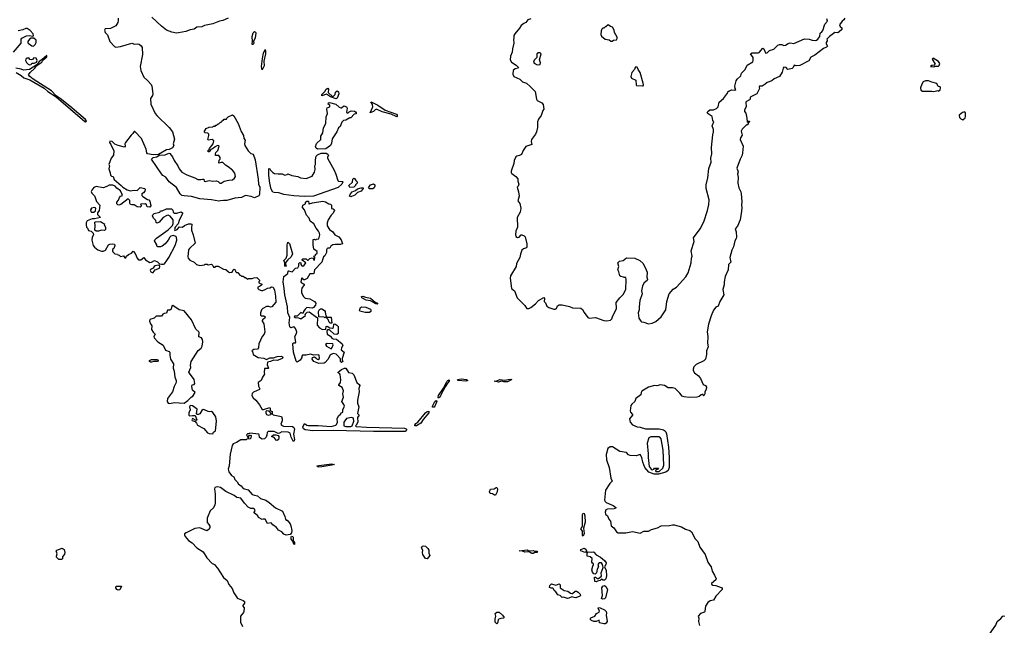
# Model space of a CAD drawing. Extents: x 2206940 to 2356632, y 511582 to 673215.
# Tile 132 of 228: x 2290925 to 2303924, y 588333 to 596324. Entities that reach past the tile are written whole.
import ezdxf

# ---------------------------------------------------------------- set-up
doc = ezdxf.new("R2010")
doc.units = 0

msp = doc.modelspace()

# ---------------------------------------------------------------- linework, layer by layer
at = {"layer": '0CON10XD'}
for points in [[(2292225, 596345), (2292227, 596315), (2292219, 596285), (2292196, 596244), (2292122, 596208), (2292055, 596202), (2292045, 596185), (2292055, 596155), (2292082, 596122), (2292117, 596035), (2292175, 595968), (2292193, 595963), (2292255, 595970), (2292405, 596012), (2292441, 595999), (2292475, 596006), (2292501, 596001), (2292528, 595978), (2292540, 595955), (2292545, 595865), (2292516, 595705), (2292525, 595654), (2292565, 595565), (2292618, 595518), (2292659, 595469), (2292670, 595445), (2292684, 595345), (2292677, 595323), (2292653, 595283), (2292655, 595211), (2292715, 595088), (2292735, 595060), (2292900, 594900), (2292944, 594844), (2292968, 594748), (2292952, 594685), (2292960, 594665), (2292942, 594635), (2292898, 594612), (2292864, 594606), (2292757, 594543), (2292685, 594539), (2292613, 594555), (2292603, 594565), (2292594, 594614), (2292533, 594755), (2292443, 594847), (2292435, 594848), (2292420, 594820), (2292398, 594802), (2292322, 594705), (2292313, 594685), (2292316, 594654), (2292308, 594642), (2292225, 594662), (2292183, 594683), (2292145, 594716), (2292115, 594722), (2292110, 594705), (2292130, 594675), (2292166, 594594), (2292164, 594535), (2292133, 594497), (2292100, 594415), (2292112, 594395), (2292102, 594355), (2292120, 594305), (2292123, 594273), (2292135, 594260), (2292160, 594255), (2292171, 594215), (2292265, 594135), (2292286, 594115), (2292345, 594079), (2292385, 594067), (2292435, 594073), (2292475, 594070), (2292515, 594108), (2292575, 594098), (2292580, 594085), (2292575, 594062), (2292561, 594039), (2292538, 594025), (2292539, 594005), (2292551, 593991), (2292611, 593951), (2292630, 593945), (2292645, 593930), (2292650, 593885), (2292660, 593875), (2292645, 593850), (2292613, 593853), (2292602, 593862), (2292600, 593885), (2292585, 593900), (2292575, 593890), (2292530, 593895), (2292520, 593885), (2292530, 593875), (2292530, 593865), (2292515, 593850), (2292474, 593854), (2292435, 593883), (2292405, 593881), (2292387, 593887), (2292378, 593905), (2292377, 593937), (2292355, 593958), (2292261, 593885), (2292235, 593878), (2292221, 593881), (2292209, 593895), (2292209, 593915), (2292228, 593942), (2292242, 593979), (2292256, 593994), (2292280, 594005), (2292278, 594015), (2292255, 594065), (2292209, 594099), (2292185, 594127), (2292155, 594139), (2292105, 594139), (2292075, 594121), (2292025, 594105), (2291935, 594122), (2291905, 594110), (2291876, 594075), (2291869, 594055), (2291878, 594035), (2291911, 594001), (2291922, 593978), (2291940, 593925), (2291982, 593875), (2291972, 593808), (2291950, 593775), (2291950, 593755), (2291990, 593715), (2291913, 593697), (2291883, 593697), (2291815, 593670), (2291803, 593645), (2291802, 593615), (2291808, 593588), (2291820, 593575), (2291832, 593542), (2291870, 593535), (2291897, 593507), (2291898, 593485), (2291880, 593455), (2291879, 593415), (2291894, 593344), (2291911, 593321), (2291955, 593288), (2292005, 593270), (2292025, 593270), (2292058, 593282), (2292097, 593353), (2292117, 593363), (2292156, 593366), (2292175, 593360), (2292180, 593345), (2292168, 593305), (2292148, 593292), (2292148, 593275), (2292155, 593260), (2292183, 593233), (2292215, 593230), (2292222, 593222), (2292238, 593218), (2292255, 593200), (2292295, 593208), (2292315, 593180), (2292325, 593182), (2292337, 593203), (2292363, 593227), (2292400, 593245), (2292425, 593268), (2292448, 593238), (2292476, 593175), (2292495, 593154), (2292525, 593157), (2292565, 593188), (2292585, 593154), (2292645, 593122), (2292665, 593123), (2292705, 593147), (2292745, 593127), (2292772, 593102), (2292795, 593096), (2292825, 593098), (2292835, 593104), (2292866, 593145)], [(2293675, 596345), (2293605, 596314), (2293562, 596305), (2293475, 596271), (2293365, 596246), (2293329, 596231), (2293265, 596224), (2293230, 596200), (2293175, 596192), (2293120, 596170), (2293021, 596149), (2292995, 596146), (2292935, 596159), (2292865, 596185), (2292795, 596239), (2292668, 596358)], [(2297675, 596336), (2297635, 596323), (2297609, 596285), (2297582, 596272), (2297544, 596246), (2297525, 596211), (2297460, 596135), (2297450, 596115), (2297450, 596075), (2297442, 596068), (2297450, 596015), (2297431, 595939), (2297427, 595895), (2297406, 595844), (2297401, 595795), (2297416, 595765), (2297481, 595725), (2297508, 595695), (2297505, 595682), (2297464, 595676), (2297439, 595655), (2297437, 595605), (2297449, 595575), (2297527, 595537), (2297563, 595503), (2297615, 595486), (2297665, 595441), (2297730, 595375), (2297747, 595277), (2297756, 595256), (2297820, 595225), (2297837, 595205), (2297844, 595145), (2297831, 595125), (2297811, 595059), (2297775, 595010), (2297761, 594975), (2297759, 594901), (2297748, 594842), (2297736, 594815), (2297681, 594745), (2297676, 594715), (2297684, 594676), (2297608, 594652), (2297571, 594599), (2297548, 594545), (2297525, 594531), (2297486, 594524), (2297475, 594514), (2297453, 594465), (2297448, 594425), (2297413, 594325), (2297415, 594305), (2297424, 594295), (2297476, 594256), (2297502, 594225), (2297502, 594195), (2297513, 594155), (2297505, 594126), (2297492, 594115), (2297512, 594052), (2297518, 593995), (2297501, 593935), (2297528, 593898), (2297542, 593835), (2297533, 593785), (2297494, 593715), (2297496, 593585), (2297476, 593535), (2297470, 593485), (2297476, 593465), (2297495, 593450), (2297517, 593455), (2297545, 593483), (2297554, 593484), (2297585, 593471), (2297597, 593457), (2297619, 593365), (2297621, 593325), (2297616, 593314), (2297575, 593299), (2297555, 593281), (2297535, 593230), (2297528, 593185), (2297482, 593105), (2297478, 593065), (2297404, 592945), (2297400, 592915), (2297416, 592776), (2297457, 592747), (2297494, 592655), (2297595, 592551), (2297615, 592516), (2297622, 592512), (2297645, 592514), (2297673, 592527), (2297734, 592576), (2297775, 592620), (2297845, 592660), (2297853, 592643), (2297850, 592605), (2297866, 592586), (2297882, 592545), (2297912, 592525), (2297975, 592503), (2297995, 592504), (2298010, 592515), (2298025, 592550)], [(2298025, 592550), (2298045, 592561), (2298085, 592563), (2298185, 592538), (2298225, 592520), (2298335, 592516), (2298355, 592499), (2298375, 592460), (2298425, 592396), (2298445, 592385), (2298525, 592394), (2298635, 592355), (2298675, 592351), (2298725, 592359), (2298741, 592375), (2298749, 592405), (2298802, 592515), (2298806, 592535), (2298798, 592575), (2298800, 592590), (2298848, 592655), (2298894, 592696), (2298929, 592765), (2298933, 592895), (2298925, 592920), (2298905, 592920), (2298897, 592927), (2298860, 592935), (2298850, 592945), (2298836, 592995), (2298820, 593025), (2298833, 593065), (2298822, 593115), (2298845, 593136), (2298894, 593146), (2298935, 593180), (2299045, 593179), (2299112, 593145), (2299157, 593105), (2299197, 593025), (2299207, 592993), (2299204, 592925), (2299214, 592895), (2299208, 592882), (2299168, 592852), (2299147, 592813), (2299136, 592744), (2299141, 592705), (2299112, 592618), (2299101, 592535), (2299104, 592495), (2299089, 592455), (2299098, 592385), (2299124, 592344), (2299135, 592338), (2299165, 592334), (2299225, 592311), (2299275, 592320), (2299325, 592343), (2299395, 592405), (2299456, 592495), (2299467, 592605), (2299500, 592705), (2299553, 592767), (2299594, 592795), (2299720, 592930), (2299750, 592985), (2299789, 593115), (2299793, 593175), (2299802, 593205), (2299791, 593275), (2299827, 593395), (2299822, 593445), (2299907, 593565), (2299955, 593655), (2300004, 593805), (2300022, 593885), (2300026, 593946), (2299986, 594095), (2299987, 594145), (2300010, 594235), (2300021, 594359), (2300054, 594445), (2300049, 594495), (2300061, 594555), (2300056, 594636), (2300074, 594805), (2300084, 594845), (2300084, 594875), (2300066, 594925), (2300088, 594975), (2300074, 594994), (2300065, 595048), (2300012, 595082), (2300003, 595095), (2300009, 595111), (2300035, 595133), (2300085, 595133), (2300126, 595154), (2300144, 595176), (2300158, 595235), (2300215, 595282), (2300270, 595355), (2300275, 595370), (2300292, 595385), (2300325, 595398), (2300367, 595393), (2300378, 595402), (2300370, 595415), (2300368, 595445), (2300383, 595517), (2300395, 595540), (2300444, 595585), (2300453, 595617), (2300502, 595668), (2300530, 595725), (2300602, 595768), (2300608, 595785), (2300607, 595825), (2300572, 595875), (2300594, 595886), (2300675, 595885), (2300688, 595892), (2300735, 595947), (2300749, 595939), (2300772, 595888), (2300775, 595882), (2300795, 595887), (2300825, 595918), (2300880, 595935), (2300934, 595986), (2300955, 595997), (2300985, 595998), (2301015, 595983), (2301035, 595988), (2301069, 596011), (2301095, 596020), (2301145, 596008), (2301285, 596073), (2301348, 596068), (2301385, 596053), (2301425, 596050), (2301445, 596052), (2301462, 596065), (2301489, 596101), (2301492, 596148), (2301515, 596165), (2301527, 596183), (2301554, 596266), (2301589, 596305), (2301580, 596335)], [(2301818, 596345), (2301807, 596323), (2301782, 596305), (2301748, 596255), (2301755, 596232), (2301780, 596215), (2301778, 596195), (2301745, 596162), (2301725, 596152), (2301685, 596153), (2301617, 596103), (2301580, 596065), (2301587, 596057), (2301587, 596043), (2301570, 596025), (2301570, 596005), (2301588, 595975), (2301578, 595962), (2301538, 595945), (2301422, 595855), (2301370, 595830), (2301345, 595782), (2301225, 595721), (2301175, 595717), (2301148, 595722), (2301138, 595692), (2301125, 595681), (2301065, 595668), (2301044, 595694), (2301015, 595696), (2301002, 595685), (2300990, 595630), (2300954, 595576), (2300887, 595543), (2300855, 595518), (2300795, 595496), (2300767, 595474), (2300725, 595448), (2300692, 595445), (2300688, 595435), (2300690, 595415), (2300656, 595345), (2300578, 595305), (2300568, 595295), (2300567, 595275), (2300560, 595265), (2300518, 595245), (2300512, 595235), (2300516, 595174), (2300492, 595135), (2300493, 595113), (2300512, 595092), (2300526, 595025), (2300530, 594975), (2300535, 594970), (2300555, 594988), (2300560, 594975), (2300542, 594958), (2300540, 594945), (2300525, 594930), (2300515, 594930), (2300465, 594881), (2300451, 594855), (2300461, 594799), (2300440, 594765), (2300437, 594745), (2300476, 594654), (2300469, 594565), (2300462, 594535), (2300436, 594485), (2300394, 594365), (2300408, 594315), (2300400, 594285), (2300410, 594245), (2300407, 594165), (2300417, 594105), (2300445, 594052), (2300450, 594025), (2300458, 593925), (2300452, 593875), (2300460, 593845), (2300454, 593796), (2300436, 593685), (2300401, 593599), (2300370, 593565), (2300384, 593525), (2300388, 593455), (2300384, 593435), (2300366, 593405), (2300349, 593325), (2300327, 593283), (2300302, 593188), (2300314, 593125), (2300281, 593095), (2300277, 593025), (2300237, 592935), (2300224, 592865), (2300224, 592825), (2300209, 592765), (2300219, 592695), (2300168, 592605), (2300145, 592542), (2300115, 592530), (2300085, 592490), (2300054, 592415), (2300019, 592305), (2300003, 592203), (2300011, 592145), (2300007, 592057), (2300014, 592006), (2299990, 591955), (2299994, 591905), (2299979, 591845), (2299955, 591821), (2299854, 591775), (2299824, 591745), (2299814, 591714), (2299816, 591695), (2299835, 591663), (2299886, 591626), (2299915, 591590), (2299949, 591509), (2299978, 591498), (2299992, 591475), (2299986, 591444), (2299968, 591412), (2299968, 591385), (2299958, 591362), (2299952, 591362), (2299948, 591378), (2299935, 591380), (2299920, 591375), (2299897, 591353), (2299865, 591343), (2299765, 591339), (2299695, 591349), (2299672, 591355), (2299642, 591395), (2299577, 591457), (2299545, 591466), (2299486, 591466), (2299437, 591497), (2299385, 591504), (2299338, 591492), (2299305, 591495), (2299225, 591475), (2299138, 591422), (2299129, 591405), (2299124, 591375), (2299059, 591325), (2299046, 591285), (2299005, 591251), (2298995, 591235), (2298984, 591164), (2298989, 591145), (2299014, 591115), (2299014, 591105), (2298977, 591055), (2298985, 591012), (2299017, 590977), (2299075, 590950), (2299116, 590946), (2299185, 590926), (2299365, 590924), (2299425, 590914), (2299439, 590905), (2299456, 590886), (2299465, 590860), (2299492, 590685), (2299500, 590545), (2299499, 590415), (2299486, 590375), (2299455, 590354), (2299360, 590325), (2299300, 590325), (2299231, 590355), (2299176, 590415), (2299152, 590485), (2299137, 590547), (2299115, 590587), (2299065, 590567), (2298985, 590574), (2298964, 590584), (2298935, 590614), (2298848, 590625), (2298749, 590689), (2298722, 590688), (2298691, 590665), (2298666, 590585), (2298671, 590515), (2298706, 590414), (2298729, 590275), (2298746, 590235), (2298718, 590205), (2298657, 590115), (2298645, 589985), (2298653, 589965), (2298667, 589955), (2298761, 589915), (2298794, 589885), (2298790, 589875), (2298775, 589869), (2298685, 589865), (2298665, 589856), (2298653, 589825), (2298659, 589801), (2298685, 589775), (2298703, 589733), (2298723, 589705), (2298735, 589645), (2298767, 589617), (2298805, 589564), (2298825, 589553), (2298925, 589551), (2299015, 589570), (2299115, 589550), (2299165, 589573), (2299225, 589576), (2299265, 589596), (2299345, 589621), (2299394, 589646), (2299505, 589648), (2299545, 589660), (2299565, 589660), (2299664, 589634), (2299713, 589603), (2299773, 589585), (2299794, 589565), (2299842, 589475), (2299877, 589437), (2299905, 589365), (2299976, 589265), (2300010, 589165), (2300035, 589128), (2300054, 589105), (2300068, 589045), (2300099, 588995), (2300120, 588945), (2300115, 588932), (2300060, 588885), (2300060, 588875), (2300075, 588861), (2300115, 588859), (2300185, 588833), (2300198, 588825), (2300200, 588815), (2300198, 588805), (2300115, 588717), (2300084, 588666), (2300042, 588655), (2300011, 588635), (2299981, 588585), (2299973, 588555), (2299972, 588515), (2299964, 588506), (2299912, 588488), (2299882, 588455), (2299890, 588425), (2299888, 588385), (2299901, 588331)], [(2290845, 595895), (2290943, 596015), (2290946, 596065), (2290955, 596080), (2291015, 596109), (2291054, 596116), (2291095, 596108), (2291109, 596111), (2291102, 596135), (2291065, 596183), (2291025, 596208), (2291005, 596209), (2290968, 596192), (2290904, 596176)], [(2294005, 595996), (2293995, 595998), (2293993, 596005), (2293999, 596035), (2293995, 596100), (2294005, 596149), (2294025, 596166), (2294038, 596159), (2294043, 596145), (2294034, 596085), (2294013, 596035), (2294014, 596015), (2294005, 595996)], [(2298731, 596041), (2298745, 596042), (2298765, 596053), (2298802, 596058), (2298812, 596075), (2298813, 596095), (2298778, 596155), (2298772, 596185), (2298750, 596225), (2298723, 596233), (2298709, 596249), (2298694, 596256), (2298665, 596230), (2298655, 596230), (2298635, 596210), (2298625, 596210), (2298612, 596198), (2298602, 596175), (2298597, 596127), (2298607, 596107), (2298655, 596068), (2298705, 596057), (2298731, 596041)], [(2291105, 595976), (2291115, 595984), (2291128, 595995), (2291142, 596025), (2291141, 596055), (2291112, 596082), (2291075, 596080), (2291055, 596068), (2291032, 596035), (2291032, 596025), (2291038, 596015), (2291085, 595980), (2291105, 595976)], [(2294125, 595660), (2294119, 595705), (2294132, 595812), (2294145, 595882), (2294165, 595930), (2294172, 595915), (2294172, 595875), (2294149, 595775), (2294154, 595715), (2294125, 595660)], [(2297755, 595728), (2297795, 595732), (2297802, 595755), (2297788, 595795), (2297810, 595875), (2297797, 595887), (2297775, 595888), (2297750, 595875), (2297750, 595825), (2297715, 595790), (2297708, 595765), (2297715, 595752), (2297755, 595728)], [(2290878, 595628), (2290945, 595589), (2290980, 595555), (2291060, 595530), (2291249, 595419), (2291296, 595375), (2291408, 595308), (2291785, 594979), (2291795, 594975), (2291807, 594985), (2291795, 595006), (2291585, 595183), (2291460, 595285), (2291408, 595318), (2291345, 595383), (2291101, 595541), (2291058, 595575), (2291042, 595595), (2291063, 595627), (2291126, 595685), (2291150, 595720), (2291215, 595764), (2291230, 595790), (2291283, 595835), (2291285, 595850), (2291218, 595792), (2291180, 595770), (2291150, 595730), (2291055, 595666), (2290975, 595658), (2290943, 595673), (2290875, 595686)], [(2291055, 595730), (2291075, 595733), (2291085, 595750), (2291115, 595748), (2291146, 595764), (2291154, 595785), (2291144, 595815), (2291111, 595819), (2291092, 595798), (2291075, 595792), (2291060, 595800), (2291045, 595821), (2291025, 595818), (2291007, 595805), (2291001, 595785), (2291015, 595758), (2291036, 595736), (2291055, 595730)], [(2302995, 595703), (2303005, 595710), (2303055, 595710), (2303065, 595720), (2303073, 595745), (2303055, 595773), (2302985, 595818), (2302970, 595805), (2303010, 595735), (2302998, 595722), (2302965, 595720), (2302950, 595705), (2302995, 595703)], [(2299145, 595449), (2299155, 595453), (2299161, 595465), (2299158, 595485), (2299117, 595627), (2299088, 595665), (2299076, 595696), (2299058, 595702), (2299050, 595695), (2299041, 595665), (2299006, 595625), (2298992, 595572), (2299004, 595554), (2299060, 595525), (2299062, 595465), (2299070, 595455), (2299145, 595449)], [(2302995, 595378), (2303045, 595390), (2303055, 595382), (2303075, 595400), (2303082, 595425), (2303075, 595440), (2303052, 595442), (2303035, 595480), (2302965, 595498), (2302925, 595518), (2302884, 595516), (2302852, 595505), (2302833, 595475), (2302817, 595425), (2302820, 595395), (2302845, 595380), (2302965, 595382), (2302995, 595378)], [(2295105, 595280), (2295030, 595305), (2294975, 595340), (2294915, 595320), (2294913, 595335), (2294952, 595375), (2294970, 595405), (2294995, 595420), (2295002, 595405), (2294998, 595365), (2295055, 595310), (2295065, 595310), (2295090, 595335), (2295092, 595368), (2295117, 595387), (2295135, 595370), (2295140, 595345), (2295115, 595290), (2295105, 595280)], [(2294855, 594617), (2294837, 594627), (2294832, 594645), (2294845, 594690), (2294900, 594745), (2294900, 594785), (2294928, 594832), (2294934, 594895), (2294967, 594955), (2294969, 595041), (2294988, 595085), (2294980, 595145), (2294985, 595160), (2295020, 595175), (2295020, 595195), (2294998, 595208), (2295000, 595225), (2295015, 595230), (2295100, 595210), (2295141, 595171), (2295165, 595160), (2295175, 595160), (2295205, 595186), (2295240, 595175), (2295250, 595155), (2295240, 595105), (2295255, 595090), (2295275, 595110), (2295301, 595119), (2295345, 595118), (2295359, 595109), (2295368, 595095), (2295365, 595080), (2295340, 595075), (2295295, 595030), (2295285, 595030), (2295232, 594998), (2295198, 594992), (2295177, 594973), (2295156, 594914), (2295132, 594895), (2295113, 594845), (2295050, 594750), (2295042, 594695), (2295026, 594664), (2294965, 594620), (2294855, 594617)], [(2295905, 595042), (2295828, 595078), (2295708, 595108), (2295635, 595142), (2295618, 595135), (2295597, 595113), (2295553, 595093), (2295588, 595175), (2295584, 595204), (2295562, 595238), (2295575, 595237), (2295653, 595195), (2295751, 595131), (2295900, 595075), (2295910, 595065), (2295910, 595045), (2295905, 595042)], [(2303375, 595003), (2303405, 595030), (2303412, 595045), (2303410, 595095), (2303395, 595110), (2303388, 595102), (2303372, 595098), (2303328, 595062), (2303330, 595035), (2303350, 595015), (2303375, 595003)], [(2293555, 593930), (2293456, 593946), (2293305, 593959), (2293195, 593992), (2293095, 593998), (2293065, 594006), (2293042, 594025), (2292995, 594108), (2292897, 594185), (2292852, 594245), (2292815, 594268), (2292795, 594288), (2292663, 594485), (2292685, 594504), (2292735, 594512), (2292766, 594534), (2292845, 594539), (2292895, 594561), (2292905, 594560), (2292942, 594515), (2292963, 594465), (2293013, 594395), (2293028, 594355), (2293064, 594314), (2293130, 594275), (2293238, 594238), (2293275, 594216), (2293315, 594214), (2293340, 594220), (2293355, 594220), (2293362, 594195), (2293375, 594188), (2293425, 594202), (2293475, 594193), (2293525, 594197), (2293545, 594188), (2293565, 594168), (2293583, 594167), (2293625, 594192), (2293685, 594208), (2293735, 594212), (2293759, 594231), (2293772, 594255), (2293767, 594297), (2293735, 594340), (2293720, 594345), (2293690, 594375), (2293640, 594405), (2293608, 594438), (2293585, 594440), (2293552, 594432), (2293558, 594472), (2293570, 594485), (2293570, 594505), (2293555, 594530), (2293512, 594532), (2293510, 594555), (2293515, 594570), (2293542, 594598), (2293560, 594655), (2293555, 594660), (2293535, 594662), (2293505, 594648), (2293485, 594628), (2293442, 594608), (2293425, 594580), (2293412, 594582), (2293410, 594595), (2293428, 594612), (2293432, 594625), (2293480, 594685), (2293490, 594725), (2293465, 594742), (2293412, 594732), (2293408, 594745), (2293422, 594795), (2293422, 594812), (2293407, 594827), (2293373, 594833), (2293362, 594845), (2293385, 594887), (2293425, 594907), (2293475, 594910), (2293485, 594920), (2293505, 594920), (2293515, 594930), (2293525, 594930), (2293545, 594950), (2293557, 594953), (2293575, 594970), (2293585, 594970), (2293600, 594985), (2293602, 594998), (2293615, 595000), (2293625, 595010), (2293655, 595010), (2293660, 595025), (2293677, 595043), (2293735, 595068), (2293752, 595055), (2293810, 594955), (2293848, 594848), (2293879, 594795), (2293883, 594755), (2293902, 594732), (2293891, 594685), (2293897, 594665), (2293943, 594593), (2293977, 594557), (2294005, 594548), (2294033, 594475), (2294075, 594218), (2294077, 594155), (2294094, 594115), (2294092, 594015), (2294082, 593998), (2294025, 593972), (2293979, 593989), (2293905, 594002), (2293855, 593979), (2293765, 593970), (2293661, 593939), (2293615, 593940), (2293575, 593932), (2293555, 593930)], [(2294685, 593989), (2294545, 594000), (2294413, 594017), (2294345, 594041), (2294285, 594044), (2294265, 594050), (2294245, 594086), (2294225, 594165), (2294212, 594268), (2294215, 594360), (2294225, 594358), (2294235, 594338), (2294265, 594308), (2294290, 594295), (2294335, 594288), (2294392, 594292), (2294425, 594272), (2294455, 594280), (2294465, 594290), (2294518, 594268), (2294595, 594253), (2294630, 594235), (2294705, 594227), (2294785, 594258), (2294815, 594312), (2294826, 594346), (2294823, 594395), (2294832, 594415), (2294830, 594475), (2294837, 594525), (2294855, 594540), (2294905, 594562), (2294945, 594563), (2294972, 594562), (2294995, 594550), (2295002, 594528), (2294988, 594512), (2294988, 594495), (2295075, 594338), (2295099, 594285), (2295125, 594200), (2295135, 594192), (2295185, 594190), (2295190, 594185), (2295178, 594155), (2295129, 594111), (2294805, 593993), (2294685, 593989)], [(2295285, 594110), (2295270, 594135), (2295318, 594182), (2295325, 594220), (2295335, 594232), (2295345, 594230), (2295362, 594202), (2295380, 594185), (2295380, 594165), (2295360, 594145), (2295360, 594135), (2295335, 594112), (2295285, 594110)], [(2295295, 593988), (2295280, 593995), (2295292, 594025), (2295316, 594054), (2295358, 594072), (2295385, 594092), (2295434, 594106), (2295460, 594105), (2295460, 594095), (2295435, 594062), (2295385, 594042), (2295351, 594009), (2295305, 593992), (2295295, 593988)], [(2295544, 594094), (2295530, 594105), (2295558, 594145), (2295596, 594156), (2295613, 594145), (2295614, 594125), (2295606, 594104), (2295585, 594094), (2295544, 594094)], [(2294875, 591788), (2294807, 591815), (2294784, 591845), (2294792, 591868), (2294815, 591873), (2294835, 591862), (2294850, 591845), (2294865, 591842), (2294882, 591855), (2294877, 591897), (2294865, 591902), (2294805, 591897), (2294762, 591912), (2294705, 591898), (2294660, 591895), (2294648, 591882), (2294648, 591865), (2294629, 591831), (2294586, 591804), (2294575, 591817), (2294540, 591935), (2294530, 592045), (2294535, 592061), (2294565, 592060), (2294571, 592069), (2294559, 592145), (2294581, 592185), (2294583, 592205), (2294568, 592248), (2294555, 592267), (2294545, 592270), (2294505, 592256), (2294493, 592273), (2294483, 592325), (2294493, 592395), (2294465, 592455), (2294460, 592535), (2294425, 592695), (2294415, 592775), (2294405, 592865), (2294414, 592935), (2294467, 592975), (2294468, 593005), (2294475, 593010), (2294520, 592995), (2294565, 593043), (2294599, 593051), (2294610, 593075), (2294612, 593105), (2294625, 593120), (2294637, 593117), (2294638, 593092), (2294648, 593075), (2294655, 593070), (2294675, 593076), (2294702, 593115), (2294655, 593150), (2294655, 593160), (2294665, 593168), (2294705, 593170), (2294725, 593150), (2294735, 593150), (2294755, 593172), (2294785, 593182), (2294798, 593178), (2294804, 593154), (2294815, 593152), (2294822, 593185), (2294810, 593205), (2294828, 593212), (2294830, 593225), (2294850, 593245), (2294850, 593265), (2294810, 593295), (2294798, 593355), (2294800, 593425), (2294815, 593430), (2294822, 593422), (2294835, 593420), (2294845, 593430), (2294876, 593434), (2294888, 593485), (2294882, 593505), (2294870, 593535), (2294838, 593575), (2294808, 593628), (2294760, 593665), (2294748, 593705), (2294711, 593745), (2294684, 593814), (2294658, 593845), (2294663, 593877), (2294700, 593895), (2294700, 593915), (2294715, 593930), (2294738, 593928), (2294740, 593895), (2294745, 593892), (2294792, 593908), (2294925, 593928), (2294960, 593920), (2295005, 593892), (2295028, 593888), (2295040, 593875), (2295042, 593832), (2295065, 593830), (2295078, 593818), (2295080, 593805), (2295060, 593765), (2295037, 593743), (2294996, 593684), (2294983, 593645), (2294982, 593605), (2295016, 593556), (2295058, 593525), (2295087, 593487), (2295138, 593458), (2295168, 593418), (2295186, 593365), (2295155, 593356), (2295088, 593358), (2295058, 593352), (2295034, 593336), (2295019, 593311), (2294995, 593310), (2294986, 593304), (2294974, 593286), (2294975, 593252), (2294955, 593210), (2294937, 593193), (2294925, 593170), (2294914, 593126), (2294816, 593025), (2294806, 592974), (2294795, 592969), (2294755, 592971), (2294720, 592910), (2294685, 592890), (2294675, 592892), (2294655, 592918), (2294645, 592910), (2294636, 592865), (2294645, 592851), (2294680, 592835), (2294680, 592825), (2294650, 592780), (2294646, 592755), (2294647, 592725), (2294666, 592676), (2294695, 592650), (2294755, 592640), (2294815, 592607), (2294833, 592583), (2294828, 592555), (2294804, 592526), (2294785, 592518), (2294714, 592526), (2294692, 592505), (2294672, 592475), (2294668, 592452), (2294655, 592450), (2294635, 592460), (2294588, 592412), (2294555, 592410), (2294550, 592405), (2294560, 592395), (2294605, 592390), (2294635, 592378), (2294685, 592410), (2294695, 592410), (2294700, 592425), (2294692, 592438), (2294720, 592465), (2294745, 592470), (2294858, 592388), (2294850, 592295), (2294885, 592258), (2294912, 592242), (2294925, 592238), (2294968, 592242), (2294970, 592275), (2294985, 592280), (2295018, 592258), (2295056, 592254), (2295067, 592263), (2295073, 592307), (2295085, 592310), (2295112, 592295), (2295130, 592275), (2295130, 592185), (2295112, 592168), (2295075, 592173), (2295015, 592230), (2294988, 592232), (2294982, 592228), (2294978, 592212), (2294986, 592175), (2295026, 592146), (2295045, 592122), (2295064, 592114), (2295108, 592108), (2295183, 592045), (2295190, 592025), (2295173, 591995), (2295168, 591968), (2295208, 591935), (2295180, 591855), (2295180, 591835), (2295192, 591815), (2295175, 591802), (2295170, 591805), (2295160, 591815), (2295158, 591848), (2295118, 591898), (2295105, 591910), (2295065, 591918), (2295035, 591908), (2295024, 591896), (2294995, 591842), (2294959, 591801), (2294945, 591792), (2294875, 591788)], [(2291905, 593782), (2291927, 593803), (2291932, 593835), (2291914, 593844), (2291872, 593838), (2291860, 593815), (2291862, 593792), (2291875, 593782), (2291905, 593782)], [(2292866, 593145), (2292895, 593185), (2292978, 593345), (2293001, 593415), (2292995, 593453), (2292985, 593464), (2292954, 593474), (2292922, 593468), (2292907, 593455), (2292885, 593416), (2292844, 593366), (2292805, 593334), (2292785, 593326), (2292748, 593328), (2292737, 593337), (2292734, 593355), (2292704, 593406), (2292709, 593421), (2292729, 593441), (2292887, 593553), (2292941, 593609), (2292952, 593635), (2292950, 593685), (2292911, 593731), (2292885, 593743), (2292868, 593742), (2292818, 593712), (2292765, 593650), (2292738, 593638), (2292728, 593648), (2292722, 593675), (2292690, 593705), (2292680, 593735), (2292683, 593747), (2292702, 593768), (2292775, 593782), (2292785, 593800), (2292805, 593802), (2292865, 593830), (2292927, 593827), (2292945, 593810), (2292952, 593785), (2292965, 593773), (2293001, 593769), (2293055, 593787), (2293072, 593775), (2293076, 593765), (2293028, 593675), (2293018, 593632), (2292976, 593585), (2292970, 593555), (2292975, 593542), (2293002, 593555), (2293035, 593592), (2293075, 593587), (2293102, 593608), (2293155, 593628), (2293185, 593632), (2293197, 593627), (2293191, 593575), (2293194, 593545), (2293216, 593485), (2293240, 593375), (2293165, 593304), (2293153, 593285), (2293144, 593194), (2293150, 593175), (2293171, 593151), (2293230, 593125), (2293260, 593095), (2293305, 593080), (2293365, 593090), (2293375, 593100), (2293402, 593098), (2293415, 593090), (2293455, 593100), (2293475, 593080), (2293485, 593060), (2293505, 593060), (2293515, 593070), (2293545, 593070), (2293615, 593032), (2293648, 593028), (2293680, 592995), (2293695, 592990), (2293728, 592992), (2293742, 593025), (2293755, 593032), (2293768, 593025), (2293772, 593002), (2293785, 592990), (2293805, 592990), (2293832, 592952), (2293845, 592950), (2293855, 592940), (2293875, 592940), (2293895, 592920), (2293905, 592920), (2293935, 592900), (2293945, 592910), (2293995, 592910), (2294015, 592918), (2294055, 592920), (2294090, 592885), (2294090, 592875), (2294080, 592865), (2294082, 592852), (2294120, 592835), (2294120, 592825), (2294105, 592810), (2294090, 592805), (2294070, 592795), (2294070, 592775), (2294083, 592763), (2294115, 592752), (2294135, 592752), (2294165, 592763), (2294195, 592783), (2294225, 592787), (2294250, 592800), (2294269, 592795), (2294287, 592757), (2294303, 592675), (2294305, 592595), (2294255, 592533), (2294235, 592530), (2294215, 592540), (2294185, 592539), (2294135, 592511), (2294116, 592494), (2294106, 592455), (2294106, 592426), (2294115, 592418), (2294150, 592415), (2294167, 592403), (2294163, 592387), (2294135, 592368), (2294128, 592355), (2294128, 592345), (2294149, 592309), (2294163, 592205), (2294153, 592175), (2294127, 592143), (2294084, 592045), (2294078, 591992), (2294065, 591978), (2294015, 591972), (2293990, 591955), (2294000, 591945), (2294008, 591905), (2294072, 591865), (2294147, 591857), (2294185, 591841), (2294228, 591862), (2294275, 591863), (2294325, 591878), (2294375, 591882), (2294394, 591875), (2294397, 591863), (2294388, 591852), (2294359, 591841), (2294325, 591828), (2294275, 591832), (2294235, 591812), (2294197, 591803), (2294191, 591771), (2294210, 591725), (2294205, 591720), (2294155, 591720), (2294152, 591665), (2294158, 591645), (2294132, 591608), (2294112, 591565), (2294073, 591537), (2294077, 591487), (2294093, 591455), (2294090, 591445), (2294011, 591409), (2293995, 591392), (2293991, 591365), (2294005, 591335), (2294042, 591302), (2294090, 591240), (2294125, 591182), (2294145, 591180), (2294226, 591206), (2294233, 591193), (2294232, 591172), (2294242, 591162), (2294260, 591155), (2294260, 591125), (2294272, 591112), (2294380, 591090), (2294391, 591055), (2294389, 591031), (2294374, 590986), (2294382, 590975), (2294408, 590962), (2294525, 590955), (2294545, 590943), (2294555, 590925), (2294540, 590855), (2294551, 590785), (2294545, 590758), (2294535, 590762), (2294507, 590817), (2294495, 590869), (2294468, 590882), (2294385, 590886), (2294354, 590866), (2294335, 590862), (2294285, 590890), (2294205, 590889), (2294192, 590878), (2294189, 590841), (2294180, 590815), (2294155, 590792), (2294125, 590790), (2294092, 590812), (2294088, 590845), (2294080, 590855), (2293965, 590870), (2293955, 590860), (2293933, 590857), (2293920, 590845), (2293935, 590810), (2293948, 590812), (2293952, 590838), (2293975, 590840), (2293980, 590835), (2293977, 590803), (2293968, 590792), (2293925, 590790), (2293915, 590782), (2293845, 590780), (2293787, 590743), (2293745, 590726), (2293731, 590705), (2293703, 590593), (2293689, 590435), (2293679, 590395), (2293685, 590358), (2293721, 590311), (2293753, 590293), (2293766, 590256), (2293798, 590225), (2293812, 590195), (2293848, 590175), (2293875, 590140), (2293939, 590119), (2293995, 590060), (2294025, 590048), (2294065, 590041), (2294105, 590007), (2294175, 589982), (2294218, 589955), (2294304, 589884), (2294395, 589837), (2294427, 589767), (2294432, 589732), (2294445, 589720), (2294455, 589720), (2294495, 589672), (2294506, 589645), (2294517, 589585), (2294513, 589555), (2294497, 589533), (2294442, 589522), (2294414, 589534), (2294387, 589567), (2294340, 589590), (2294316, 589625), (2294268, 589658), (2294245, 589683), (2294198, 589678), (2294165, 589734), (2294140, 589735), (2294125, 589728), (2294077, 589757), (2294070, 589775), (2294020, 589815), (2294020, 589825), (2294033, 589845), (2294025, 589867), (2294015, 589876), (2293975, 589876), (2293942, 589892), (2293893, 589943), (2293845, 590010), (2293790, 590020), (2293755, 590047), (2293645, 590099), (2293575, 590152), (2293535, 590159), (2293500, 590150), (2293496, 590135), (2293504, 590065), (2293505, 589945), (2293499, 589921), (2293485, 589881), (2293438, 589845), (2293398, 589745), (2293398, 589688), (2293421, 589665), (2293435, 589640), (2293436, 589625), (2293427, 589603), (2293395, 589579), (2293305, 589619), (2293235, 589612), (2293122, 589555), (2293102, 589538), (2293099, 589525), (2293108, 589505), (2293155, 589450), (2293201, 589421), (2293265, 589356), (2293345, 589304), (2293395, 589224), (2293465, 589149), (2293500, 589135), (2293505, 589120), (2293538, 589088), (2293616, 588965), (2293663, 588923), (2293685, 588871), (2293729, 588819), (2293753, 588763), (2293797, 588697), (2293807, 588687), (2293875, 588662), (2293892, 588645), (2293891, 588625), (2293870, 588595), (2293870, 588585), (2293888, 588565), (2293883, 588517), (2293879, 588501), (2293840, 588455), (2293838, 588415), (2293840, 588375), (2293866, 588316)], [(2291965, 593532), (2291933, 593533), (2291918, 593548), (2291922, 593605), (2291918, 593652), (2291925, 593658), (2291992, 593662), (2292047, 593627), (2292042, 593615), (2292058, 593585), (2292058, 593555), (2292045, 593542), (2292005, 593548), (2291965, 593532)], [(2294435, 593068), (2294425, 593080), (2294424, 593115), (2294413, 593145), (2294444, 593175), (2294458, 593215), (2294457, 593355), (2294465, 593390), (2294485, 593370), (2294528, 593235), (2294510, 593195), (2294463, 593157), (2294440, 593125), (2294436, 593096), (2294445, 593070), (2294435, 593068)], [(2292675, 592986), (2292685, 592989), (2292715, 593022), (2292769, 593045), (2292777, 593065), (2292769, 593079), (2292755, 593084), (2292715, 593074), (2292700, 593065), (2292686, 593044), (2292652, 593029), (2292647, 593015), (2292658, 592995), (2292675, 592986)], [(2295645, 592572), (2295625, 592573), (2295554, 592614), (2295498, 592625), (2295440, 592655), (2295438, 592672), (2295455, 592676), (2295492, 592662), (2295555, 592651), (2295618, 592598), (2295648, 592585), (2295650, 592575), (2295645, 592572)], [(2292905, 591259), (2292965, 591272), (2293095, 591264), (2293145, 591299), (2293188, 591342), (2293212, 591355), (2293240, 591405), (2293208, 591435), (2293198, 591485), (2293202, 591505), (2293228, 591512), (2293236, 591524), (2293229, 591575), (2293165, 591658), (2293160, 591675), (2293186, 591734), (2293180, 591765), (2293188, 591815), (2293280, 591960), (2293319, 591991), (2293335, 592015), (2293342, 592075), (2293338, 592105), (2293325, 592127), (2293288, 592138), (2293294, 592195), (2293290, 592205), (2293251, 592241), (2293192, 592365), (2293095, 592483), (2293032, 592495), (2292945, 592552), (2292934, 592546), (2292925, 592504), (2292905, 592492), (2292875, 592490), (2292865, 592452), (2292830, 592445), (2292814, 592436), (2292795, 592412), (2292727, 592413), (2292700, 592385), (2292645, 592367), (2292637, 592345), (2292650, 592310), (2292670, 592285), (2292666, 592235), (2292685, 592200), (2292714, 592175), (2292697, 592145), (2292700, 592125), (2292749, 592075), (2292817, 592027), (2292848, 591965), (2292899, 591945), (2292905, 591935), (2292905, 591895), (2292915, 591845), (2292957, 591785), (2292951, 591725), (2292965, 591685), (2292974, 591605), (2292989, 591565), (2292990, 591535), (2292966, 591485), (2292942, 591415), (2292875, 591325), (2292872, 591285), (2292885, 591266), (2292905, 591259)], [(2295025, 592318), (2295011, 592331), (2294998, 592368), (2294980, 592385), (2294980, 592400), (2294965, 592400), (2294955, 592390), (2294945, 592400), (2294872, 592402), (2294868, 592475), (2294881, 592499), (2294895, 592508), (2294915, 592507), (2294948, 592488), (2294956, 592475), (2294963, 592433), (2294980, 592400), (2295035, 592400), (2295045, 592320), (2295025, 592318)], [(2295485, 592461), (2295417, 592477), (2295410, 592485), (2295424, 592526), (2295436, 592534), (2295495, 592532), (2295554, 592505), (2295562, 592495), (2295562, 592475), (2295545, 592462), (2295485, 592461)], [(2295035, 591980), (2295052, 591998), (2295062, 592035), (2295060, 592045), (2294985, 592050), (2294962, 592038), (2294974, 592014), (2295035, 591980)], [(2292665, 591804), (2292650, 591805), (2292638, 591815), (2292640, 591825), (2292665, 591838), (2292735, 591839), (2292747, 591835), (2292752, 591825), (2292745, 591814), (2292695, 591813), (2292665, 591804)], [(2295595, 590891), (2295065, 590903), (2294795, 590900), (2294695, 590910), (2294673, 590923), (2294661, 590945), (2294685, 590994), (2294715, 590973), (2294735, 590969), (2294865, 590968), (2295035, 590956), (2295098, 590972), (2295108, 590982), (2295120, 591015), (2295116, 591055), (2295132, 591095), (2295162, 591118), (2295175, 591138), (2295190, 591145), (2295193, 591175), (2295211, 591225), (2295205, 591247), (2295176, 591285), (2295198, 591345), (2295190, 591385), (2295199, 591425), (2295182, 591472), (2295140, 591495), (2295140, 591505), (2295161, 591535), (2295163, 591573), (2295154, 591644), (2295146, 591656), (2295130, 591665), (2295130, 591675), (2295173, 591707), (2295215, 591727), (2295230, 591725), (2295265, 591670), (2295315, 591660), (2295338, 591638), (2295374, 591535), (2295408, 591508), (2295416, 591495), (2295404, 591456), (2295407, 591415), (2295384, 591305), (2295385, 591265), (2295400, 591215), (2295386, 591126), (2295408, 591105), (2295383, 591075), (2295388, 591015), (2295367, 590973), (2295357, 590965), (2295365, 590955), (2295505, 590945), (2296005, 590932), (2296027, 590927), (2296035, 590915), (2296015, 590892), (2295595, 590891)], [(2296815, 591555), (2296715, 591564), (2296704, 591575), (2296755, 591587), (2296825, 591576), (2296842, 591565), (2296815, 591555)], [(2297245, 591543), (2297190, 591555), (2297225, 591560), (2297265, 591575), (2297325, 591569), (2297399, 591579), (2297420, 591575), (2297365, 591544), (2297315, 591545), (2297285, 591552), (2297245, 591543)], [(2296455, 591332), (2296448, 591345), (2296454, 591366), (2296518, 591462), (2296565, 591549), (2296577, 591565), (2296595, 591572), (2296595, 591555), (2296572, 591528), (2296542, 591478), (2296488, 591382), (2296475, 591346), (2296455, 591332)], [(2293475, 590860), (2293485, 590880), (2293512, 590898), (2293524, 591025), (2293513, 591085), (2293475, 591142), (2293455, 591154), (2293435, 591148), (2293415, 591152), (2293365, 591178), (2293345, 591181), (2293331, 591169), (2293302, 591125), (2293285, 591116), (2293264, 591114), (2293259, 591125), (2293269, 591185), (2293208, 591228), (2293175, 591231), (2293167, 591215), (2293174, 591175), (2293158, 591135), (2293159, 591105), (2293165, 591097), (2293207, 591103), (2293241, 591101), (2293262, 591045), (2293260, 591035), (2293253, 591033), (2293205, 591060), (2293198, 591045), (2293200, 591035), (2293242, 591022), (2293261, 591001), (2293273, 590975), (2293358, 590928), (2293405, 590872), (2293425, 590863), (2293475, 590860)], [(2296375, 591210), (2296375, 591225), (2296405, 591285), (2296425, 591299), (2296432, 591285), (2296429, 591275), (2296407, 591225), (2296395, 591213), (2296375, 591210)], [(2294205, 591104), (2294240, 591115), (2294250, 591125), (2294218, 591158), (2294185, 591162), (2294176, 591154), (2294174, 591135), (2294185, 591115), (2294205, 591104)], [(2295295, 590954), (2295316, 590965), (2295337, 591025), (2295331, 591065), (2295305, 591076), (2295239, 591061), (2295204, 591015), (2295206, 590965), (2295232, 590955), (2295295, 590954)], [(2296165, 590965), (2296143, 590965), (2296142, 590975), (2296153, 590995), (2296180, 591015), (2296282, 591138), (2296305, 591156), (2296327, 591157), (2296327, 591135), (2296253, 591047), (2296221, 590999), (2296165, 590965)], [(2294325, 590772), (2294310, 590775), (2294285, 590810), (2294250, 590825), (2294277, 590847), (2294305, 590848), (2294335, 590838), (2294348, 590825), (2294348, 590805), (2294340, 590785), (2294325, 590772)], [(2299325, 590360), (2299365, 590362), (2299416, 590404), (2299430, 590445), (2299419, 590645), (2299393, 590793), (2299376, 590816), (2299365, 590820), (2299255, 590818), (2299230, 590805), (2299210, 590735), (2299224, 590594), (2299221, 590545), (2299237, 590427), (2299261, 590391), (2299275, 590382), (2299298, 590392), (2299305, 590408), (2299358, 590408), (2299345, 590390), (2299335, 590390), (2299322, 590378), (2299320, 590365), (2299325, 590360)], [(2294875, 590419), (2294855, 590423), (2294854, 590436), (2294875, 590443), (2295045, 590462), (2295080, 590455), (2295045, 590444), (2294915, 590424), (2294875, 590419)], [(2297205, 590050), (2297195, 590050), (2297167, 590067), (2297135, 590072), (2297128, 590095), (2297142, 590128), (2297187, 590133), (2297215, 590150), (2297225, 590150), (2297232, 590135), (2297230, 590095), (2297205, 590050)], [(2298365, 589510), (2298354, 589524), (2298353, 589575), (2298332, 589605), (2298347, 589623), (2298354, 589646), (2298354, 589794), (2298365, 589812), (2298375, 589810), (2298386, 589776), (2298391, 589695), (2298370, 589615), (2298376, 589546), (2298365, 589510)], [(2294555, 589401), (2294545, 589405), (2294532, 589445), (2294511, 589471), (2294507, 589495), (2294513, 589507), (2294525, 589506), (2294535, 589495), (2294537, 589447), (2294555, 589426), (2294555, 589401)], [(2296305, 589209), (2296281, 589215), (2296246, 589266), (2296241, 589295), (2296247, 589325), (2296228, 589355), (2296239, 589375), (2296255, 589382), (2296281, 589375), (2296315, 589346), (2296326, 589325), (2296326, 589286), (2296339, 589255), (2296305, 589209)], [(2291475, 589201), (2291441, 589201), (2291412, 589232), (2291410, 589245), (2291420, 589275), (2291406, 589315), (2291417, 589325), (2291485, 589349), (2291510, 589335), (2291521, 589295), (2291515, 589270), (2291489, 589235), (2291488, 589212), (2291475, 589201)], [(2297705, 589280), (2297685, 589281), (2297653, 589303), (2297595, 589299), (2297565, 589310), (2297520, 589315), (2297625, 589327), (2297647, 589317), (2297705, 589321), (2297725, 589312), (2297752, 589312), (2297760, 589305), (2297750, 589295), (2297725, 589292), (2297705, 589280)], [(2298395, 589294), (2298375, 589296), (2298334, 589314), (2298328, 589325), (2298332, 589335), (2298375, 589350), (2298398, 589338), (2298406, 589314), (2298395, 589294)], [(2298535, 588907), (2298520, 588910), (2298513, 588967), (2298525, 588968), (2298555, 588950), (2298565, 588950), (2298605, 588980), (2298602, 589025), (2298630, 589095), (2298621, 589135), (2298608, 589158), (2298574, 589156), (2298558, 589135), (2298568, 589105), (2298548, 589072), (2298538, 589025), (2298522, 589008), (2298505, 589010), (2298487, 589035), (2298477, 589065), (2298490, 589115), (2298502, 589135), (2298500, 589145), (2298485, 589152), (2298477, 589167), (2298483, 589215), (2298458, 589235), (2298417, 589247), (2298416, 589285), (2298430, 589300), (2298475, 589297), (2298495, 589302), (2298505, 589298), (2298535, 589264), (2298591, 589231), (2298645, 589188), (2298667, 589155), (2298665, 589135), (2298646, 589105), (2298666, 589055), (2298670, 588985), (2298665, 588945), (2298645, 588928), (2298628, 588928), (2298605, 588940), (2298590, 588925), (2298555, 588914), (2298535, 588907)], [(2292225, 588797), (2292207, 588805), (2292194, 588825), (2292195, 588840), (2292205, 588850), (2292268, 588848), (2292245, 588802), (2292225, 588797)], [(2298155, 588688), (2298105, 588702), (2298085, 588700), (2298060, 588725), (2298030, 588735), (2298003, 588773), (2297982, 588792), (2297973, 588813), (2297962, 588822), (2297941, 588821), (2297921, 588831), (2297922, 588858), (2297945, 588878), (2298005, 588863), (2298045, 588880), (2298058, 588865), (2298058, 588825), (2298115, 588790), (2298160, 588785), (2298195, 588758), (2298215, 588752), (2298225, 588752), (2298258, 588782), (2298275, 588781), (2298299, 588769), (2298322, 588745), (2298328, 588725), (2298321, 588719), (2298265, 588696), (2298245, 588698), (2298215, 588710), (2298175, 588692), (2298155, 588688)], [(2298617, 588677), (2298608, 588685), (2298618, 588725), (2298609, 588825), (2298622, 588848), (2298645, 588857), (2298665, 588845), (2298684, 588805), (2298659, 588695), (2298645, 588682), (2298617, 588677)], [(2297225, 588351), (2297204, 588375), (2297201, 588415), (2297209, 588455), (2297201, 588489), (2297225, 588504), (2297255, 588506), (2297301, 588465), (2297320, 588435), (2297312, 588428), (2297275, 588424), (2297252, 588415), (2297242, 588405), (2297235, 588362), (2297225, 588351)], [(2298635, 588350), (2298580, 588365), (2298575, 588400), (2298536, 588384), (2298505, 588381), (2298472, 588395), (2298458, 588415), (2298467, 588433), (2298517, 588455), (2298541, 588489), (2298573, 588507), (2298578, 588525), (2298560, 588555), (2298565, 588568), (2298590, 588565), (2298645, 588539), (2298669, 588515), (2298673, 588495), (2298669, 588465), (2298680, 588385), (2298669, 588361), (2298655, 588351), (2298635, 588350)], [(2303730, 588215), (2303810, 588335), (2303830, 588385), (2303879, 588421), (2303905, 588452), (2303915, 588458), (2303927, 588453)]]:
    msp.add_lwpolyline(points, dxfattribs=at)

doc.saveas('drawing.dxf')
